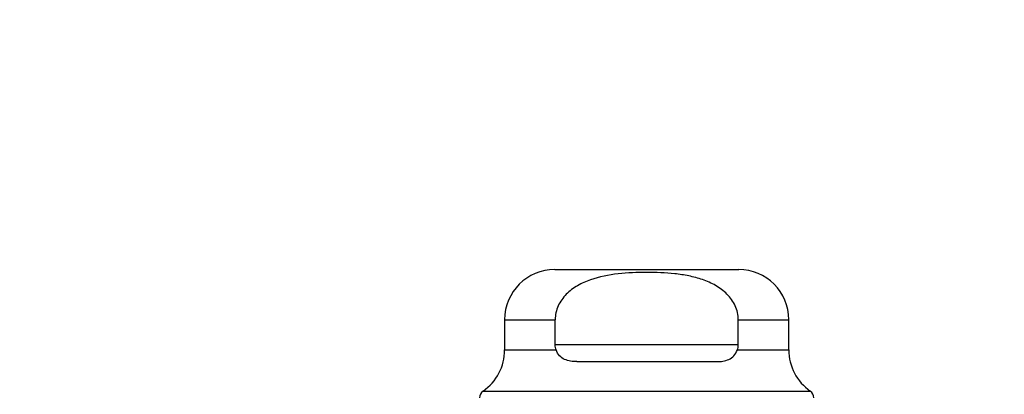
# Model space of a CAD drawing. Header units: inches. Extents: x 0.2 to 10.8, y 0.2 to 8.2.
# Tile 18 of 171: x 3.6677 to 3.7837, y 2.2694 to 2.3134. Entities that reach past the tile are written whole.
import ezdxf

# ---------------------------------------------------------------- set-up
doc = ezdxf.new("R2010")
doc.units = ezdxf.units.IN
doc.header["$MEASUREMENT"] = 0
doc.linetypes.add('HIDDEN', pattern=[0.07500000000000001, 0.05, -0.025])
doc.layers.add('DIMENSIONS', color=140, linetype='Continuous')
doc.layers.add('SLD-0', color=179, linetype='Continuous')
doc.styles.add('SLDTEXTSTYLE0', font='TXT', dxfattribs={"width": 0.7})
doc.dimstyles.new('SLDDIMSTYLE0', dxfattribs={"dimtxt": 0.0849609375, "dimasz": 0.13, "dimexe": 0, "dimexo": 0.0625, "dimgap": 0.021240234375, "dimtad": 0, "dimtih": 1, "dimtoh": 1, "dimlfac": 20, "dimrnd": 1e-09, "dimzin": 12, "dimdsep": 46, "dimtxsty": 'SLDTEXTSTYLE0', "dimsah": 1, "dimcen": 0.09, "dimadec": 0, "dimazin": 3, "dimtfac": 1, "dimtofl": 0, "dimtmove": 0, "dimatfit": 3, "dimfxl": 0, "dimfrac": 2, "dimtolj": 1, "dimtzin": 12, "dimarcsym": 0})

# ---------------------------------------------------------------- blocks, each defined once
blk = doc.blocks.new('_D_29')
at = {"layer": 'DIMENSIONS'}
for p, q in [((3.078871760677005, 2.260963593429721), (3.078871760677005, 2.65352070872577)), ((4.755771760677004, 2.260963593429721), (4.755771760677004, 2.65352070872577)), ((3.078871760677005, 2.52852070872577), (3.660557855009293, 2.52852070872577)), ((3.775690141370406, 2.528520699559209), (3.747160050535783, 2.528520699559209)), ((3.747160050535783, 2.528520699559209), (3.747160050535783, 2.393489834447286)), ((4.098838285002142, 2.528520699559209), (4.127368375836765, 2.528520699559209)), ((4.127368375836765, 2.528520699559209), (4.127368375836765, 2.393489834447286)), ((4.755771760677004, 2.52852070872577), (4.213970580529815, 2.52852070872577)), ((3.747160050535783, 2.393489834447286), (3.775690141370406, 2.393489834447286)), ((4.127368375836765, 2.393489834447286), (4.098838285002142, 2.393489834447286))]:
    blk.add_line(p, q, dxfattribs=at)
for points in [[(3.078871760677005, 2.52852070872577), (3.208871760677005, 2.50852070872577), (3.208871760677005, 2.54852070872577)], [(4.755771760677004, 2.52852070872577), (4.625771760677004, 2.54852070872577), (4.625771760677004, 2.50852070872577)]]:
    blk.add_solid(points, dxfattribs=at)
at = {"layer": 'DIMENSIONS', "char_height": 0.08333333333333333, "attachment_point": 1, "style": 'SLDTEXTSTYLE0'}
for s, insert in [('33.54', (3.775690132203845, 2.654963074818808)), ('851.9', (3.775690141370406, 2.500912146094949))]:
    blk.add_mtext(s, dxfattribs=dict(at, insert=insert))

msp = doc.modelspace()

# ---------------------------------------------------------------- linework, layer by layer
at = {"layer": 'SLD-0', "linetype": 'Continuous', "lineweight": 25}
for p, q in [((3.730722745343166, 2.284026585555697), (3.752376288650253, 2.284026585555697)), ((3.724817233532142, 2.278121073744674), (3.724817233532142, 2.274573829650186)), ((3.724817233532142, 2.278121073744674), (3.73076757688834, 2.278121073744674)), ((3.73076757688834, 2.275168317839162), (3.73076757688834, 2.278121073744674)), ((3.752331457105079, 2.275168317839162), (3.752331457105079, 2.278121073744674)), ((3.752331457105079, 2.278121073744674), (3.758281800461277, 2.278121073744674)), ((3.758281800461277, 2.274573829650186), (3.758281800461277, 2.278121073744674)), ((3.752331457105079, 2.275168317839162), (3.73076757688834, 2.275168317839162)), ((3.724817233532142, 2.274573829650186), (3.730877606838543, 2.274573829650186)), ((3.752221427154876, 2.274573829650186), (3.758281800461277, 2.274573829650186)), ((3.733336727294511, 2.273199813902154), (3.749762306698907, 2.273199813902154)), ((3.722286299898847, 2.269727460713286), (3.760812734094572, 2.269727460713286))]:
    msp.add_line(p, q, dxfattribs=at)
at = {"layer": 'SLD-0', "linetype": 'HIDDEN', "lineweight": 18}
for p, q in [((3.730767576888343, 2.278121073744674), (3.724817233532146, 2.278121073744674)), ((3.73076757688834, 2.278121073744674), (3.724817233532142, 2.278121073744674)), ((3.752331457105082, 2.278121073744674), (3.75828180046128, 2.278121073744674)), ((3.758281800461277, 2.278121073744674), (3.752331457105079, 2.278121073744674)), ((3.730767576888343, 2.275168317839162), (3.752331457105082, 2.275168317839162)), ((3.730767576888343, 2.275168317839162), (3.752331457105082, 2.275168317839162)), ((3.752331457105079, 2.275168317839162), (3.73076757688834, 2.275168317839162)), ((3.730877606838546, 2.274573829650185), (3.724817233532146, 2.274573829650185)), ((3.730877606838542, 2.274573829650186), (3.724817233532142, 2.274573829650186)), ((3.75222142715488, 2.274573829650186), (3.75828180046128, 2.274573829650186)), ((3.758281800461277, 2.274573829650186), (3.752221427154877, 2.274573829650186)), ((3.760812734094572, 2.269727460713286), (3.722286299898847, 2.269727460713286)), ((3.760812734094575, 2.269727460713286), (3.72237352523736, 2.269727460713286))]:
    msp.add_line(p, q, dxfattribs=at)
at = {"layer": 'SLD-0', "linetype": 'Continuous', "lineweight": 25}
for centre, radius, start, end in [((3.730722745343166, 2.278121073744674), 0.005905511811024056, 90.0000000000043, 180), ((3.752376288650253, 2.278121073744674), 0.005905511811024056, 0, 89.9999999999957), ((3.718911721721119, 2.274573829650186), 0.005905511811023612, 304.8499045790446, 0), ((3.764187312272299, 2.274573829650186), 0.00590551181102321, 180, 235.1500954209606), ((3.722848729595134, 2.268919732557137), 0.0009842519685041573, 124.8499045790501, 180.0000000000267), ((3.760250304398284, 2.268919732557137), 0.0009842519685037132, 359.999999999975, 55.15009542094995)]:
    msp.add_arc(centre, radius, start, end, dxfattribs=at)
for points, knots in [([(3.752331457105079, 2.278121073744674), (3.752331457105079, 2.27840604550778), (3.752299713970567, 2.278685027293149), (3.752177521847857, 2.279231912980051), (3.752085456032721, 2.27950280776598), (3.751850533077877, 2.280016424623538), (3.751708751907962, 2.280258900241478), (3.751382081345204, 2.28071844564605), (3.751196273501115, 2.280935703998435), (3.750600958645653, 2.281531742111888), (3.75014377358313, 2.281867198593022), (3.749166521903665, 2.28242824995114), (3.748654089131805, 2.282650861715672), (3.747596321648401, 2.283016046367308), (3.747047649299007, 2.283158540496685), (3.745951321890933, 2.283380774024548), (3.745401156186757, 2.283461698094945), (3.7437466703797, 2.283644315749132), (3.742638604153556, 2.28368951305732), (3.740416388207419, 2.283688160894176), (3.739297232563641, 2.283641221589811), (3.737079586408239, 2.283390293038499), (3.735971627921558, 2.283183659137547), (3.734400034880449, 2.282632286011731), (3.733886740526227, 2.28240588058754), (3.732918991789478, 2.281842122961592), (3.732469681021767, 2.281508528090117), (3.731680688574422, 2.280707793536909), (3.731357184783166, 2.28025858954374), (3.731009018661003, 2.279490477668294), (3.730919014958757, 2.279222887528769), (3.730798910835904, 2.278680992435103), (3.73076757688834, 2.278404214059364), (3.73076757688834, 2.278121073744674)], [0, 0, 0, 0, 0.03124999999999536, 0.03124999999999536, 0.06249999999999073, 0.06249999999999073, 0.0937499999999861, 0.0937499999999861, 0.1249999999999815, 0.1249999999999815, 0.1874999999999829, 0.1874999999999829, 0.2499999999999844, 0.2499999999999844, 0.3124999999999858, 0.3124999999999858, 0.3749999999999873, 0.3749999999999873, 0.4999999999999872, 0.4999999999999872, 0.6249999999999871, 0.6249999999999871, 0.749999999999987, 0.749999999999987, 0.8124999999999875, 0.8124999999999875, 0.874999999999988, 0.874999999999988, 0.9374999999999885, 0.9374999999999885, 0.9687499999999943, 0.9687499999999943, 1, 1, 1, 1]), ([(3.733336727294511, 2.273199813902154), (3.733075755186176, 2.273199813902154), (3.732822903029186, 2.273215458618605), (3.732336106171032, 2.273294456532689), (3.732099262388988, 2.27335879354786), (3.731663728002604, 2.273560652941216), (3.731462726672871, 2.273700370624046), (3.731122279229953, 2.274070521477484), (3.730980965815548, 2.274303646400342), (3.730877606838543, 2.274573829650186)], [0, 0, 0, 0, 0.25, 0.25, 0.5, 0.5, 0.75, 0.75, 1, 1, 1, 1]), ([(3.749762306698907, 2.273199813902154), (3.750023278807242, 2.273199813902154), (3.750276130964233, 2.273215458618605), (3.750762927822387, 2.273294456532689), (3.750999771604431, 2.27335879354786), (3.751435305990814, 2.273560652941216), (3.751636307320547, 2.273700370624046), (3.751976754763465, 2.274070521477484), (3.752118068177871, 2.274303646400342), (3.752221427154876, 2.274573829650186)], [0, 0, 0, 0, 0.25, 0.25, 0.5, 0.5, 0.75, 0.75, 1, 1, 1, 1])]:
    msp.add_open_spline(points, degree=3, knots=knots, dxfattribs=at)
for points in [[(3.730877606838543, 2.274573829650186), (3.730806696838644, 2.274759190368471), (3.730767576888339, 2.274961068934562), (3.730767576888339, 2.275168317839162)], [(3.752221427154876, 2.274573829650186), (3.752292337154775, 2.274759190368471), (3.75233145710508, 2.274961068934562), (3.75233145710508, 2.275168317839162)]]:
    msp.add_open_spline(points, degree=3, dxfattribs=at)

# ---------------------------------------------------------------- dimensions: what is measured, and where the dimension line sits
at = {"layer": 'DIMENSIONS'}
dim = msp.add_linear_dim(base=(4.755771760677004, 2.52852070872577), p1=(3.078871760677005, 2.210963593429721), p2=(4.755771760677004, 2.210963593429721), dimstyle='SLDDIMSTYLE0', dxfattribs=at)
dim.commit()
dim.dimension.update_dxf_attribs({"geometry": '_D_29', "text_midpoint": (3.937264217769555, 2.52852070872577), "dimtype": 160})

doc.saveas('drawing.dxf')
